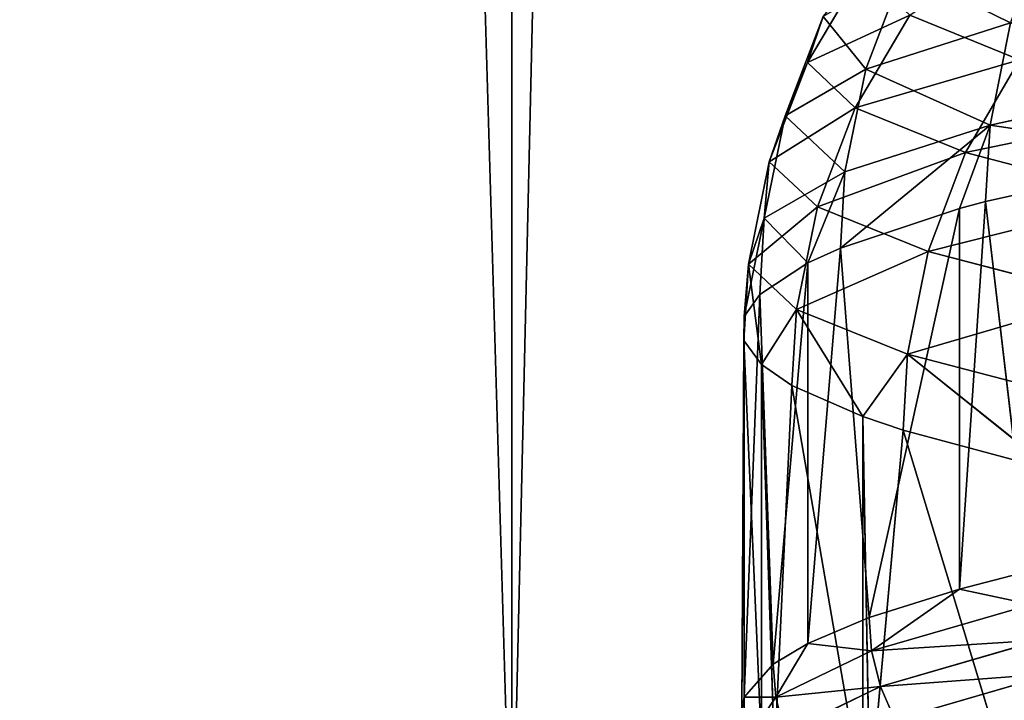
# Model space of a CAD drawing. Extents: x 1 to 179, y 3 to 406.
# Tile 20 of 256: x 58 to 61, y 288 to 290. Entities that reach past the tile are written whole.
import ezdxf

# ---------------------------------------------------------------- set-up
doc = ezdxf.new("R2010")
doc.units = 0
doc.header["$LTSCALE"] = 2.54
doc.layers.get('0').update_dxf_attribs({"color": 13, "linetype": 'CONTINUOUS'})

# ---------------------------------------------------------------- blocks, each defined once
blk = doc.blocks.new('OKR_G_Y_DOZOWNIK_STOJ_CY_T')
at = {"color": 0}
for p, q in [((59.3892, 287.3248, 162.4503), (57.8276, 340.6648, 164.1559)), ((59.3892, 287.3248, 162.4503), (57.8276, 340.6648, 164.1559)), ((59.3892, 287.3248, 162.4503), (60.6049, 340.6648, 161.2432)), ((59.3892, 287.3248, 162.4503), (60.6049, 340.6648, 161.2432)), ((59.3892, 287.3248, 162.4503), (59.3892, 340.6648, 162.4503)), ((59.3892, 287.3248, 162.4503), (59.3892, 340.6648, 162.4503)), ((60.4526, 290.2013, 191.2456), (60.2861, 289.9204, 191.2421)), ((60.4526, 290.2013, 191.2456), (60.2861, 289.9204, 191.2421)), ((60.463, 289.9003, 196.0473), (60.5775, 290.2009, 196.031)), ((60.463, 289.9003, 196.0473), (60.5775, 290.2009, 196.031)), ((60.3341, 290.0599, 193.6385), (60.2187, 289.7594, 193.6455)), ((60.3341, 290.0599, 193.6385), (60.2187, 289.7594, 193.6455)), ((60.2861, 289.9204, 191.2421), (60.5968, 290.0645, 188.8825)), ((60.2861, 289.9204, 191.2421), (60.5968, 290.0645, 188.8825)), ((60.3341, 290.0599, 193.6385), (60.2861, 289.9204, 191.2421)), ((60.3341, 290.0599, 193.6385), (60.2861, 289.9204, 191.2421)), ((60.4312, 289.7836, 188.8657), (60.5968, 290.0645, 188.8825)), ((60.4312, 289.7836, 188.8657), (60.5968, 290.0645, 188.8825)), ((60.463, 289.9003, 196.0473), (60.9021, 290.0413, 198.4215)), ((60.463, 289.9003, 196.0473), (60.9021, 290.0413, 198.4215)), ((60.9297, 289.9291, 186.5465), (60.5968, 290.0645, 188.8825)), ((60.9297, 289.9291, 186.5465), (60.5968, 290.0645, 188.8825)), ((60.8401, 289.7302, 198.4356), (60.9021, 290.0413, 198.4215)), ((60.8401, 289.7302, 198.4356), (60.9021, 290.0413, 198.4215)), ((60.1705, 289.6198, 191.2398), (60.2861, 289.9204, 191.2421)), ((60.1705, 289.6198, 191.2398), (60.2861, 289.9204, 191.2421)), ((60.4312, 289.7836, 188.8657), (60.2861, 289.9204, 191.2421)), ((60.4312, 289.7836, 188.8657), (60.2861, 289.9204, 191.2421)), ((60.4312, 289.7836, 188.8657), (60.9297, 289.9291, 186.5465)), ((60.4312, 289.7836, 188.8657), (60.9297, 289.9291, 186.5465)), ((60.766, 289.6482, 186.5164), (60.9297, 289.9291, 186.5465)), ((60.766, 289.6482, 186.5164), (60.9297, 289.9291, 186.5465)), ((60.463, 289.9003, 196.0473), (60.2187, 289.7594, 193.6455)), ((60.463, 289.9003, 196.0473), (60.2187, 289.7594, 193.6455)), ((60.463, 289.9003, 196.0473), (60.4, 289.5892, 196.0564)), ((60.463, 289.9003, 196.0473), (60.4, 289.5892, 196.0564)), ((60.8401, 289.7302, 198.4356), (61.4701, 289.8698, 200.7635)), ((60.8401, 289.7302, 198.4356), (61.4701, 289.8698, 200.7635)), ((60.3162, 289.4831, 188.854), (60.4312, 289.7836, 188.8657)), ((60.3162, 289.4831, 188.854), (60.4312, 289.7836, 188.8657)), ((60.766, 289.6482, 186.5164), (60.4312, 289.7836, 188.8657)), ((60.766, 289.6482, 186.5164), (60.4312, 289.7836, 188.8657)), ((61.4539, 289.7906, 184.2276), (60.766, 289.6482, 186.5164)), ((61.4539, 289.7906, 184.2276), (60.766, 289.6482, 186.5164)), ((60.1551, 289.4483, 193.6493), (60.2187, 289.7594, 193.6455)), ((60.1551, 289.4483, 193.6493), (60.2187, 289.7594, 193.6455)), ((60.1705, 289.6198, 191.2398), (60.2187, 289.7594, 193.6455)), ((60.1705, 289.6198, 191.2398), (60.2187, 289.7594, 193.6455)), ((60.3863, 289.3581, 196.0583), (60.8401, 289.7302, 198.4356)), ((60.3863, 289.3581, 196.0583), (60.8401, 289.7302, 198.4356)), ((60.8401, 289.7302, 198.4356), (60.4, 289.5892, 196.0564)), ((60.8401, 289.7302, 198.4356), (60.4, 289.5892, 196.0564)), ((60.7474, 289.4778, 198.0805), (60.8401, 289.7302, 198.4356)), ((60.7474, 289.4778, 198.0805), (60.8401, 289.7302, 198.4356)), ((60.8266, 289.4991, 198.4387), (60.8401, 289.7302, 198.4356)), ((60.8266, 289.4991, 198.4387), (60.8401, 289.7302, 198.4356)), ((60.766, 289.6482, 186.5164), (60.6523, 289.3477, 186.4955)), ((60.766, 289.6482, 186.5164), (60.6523, 289.3477, 186.4955)), ((60.766, 289.6482, 186.5164), (61.2931, 289.5097, 184.1843)), ((60.766, 289.6482, 186.5164), (61.2931, 289.5097, 184.1843)), ((60.1069, 289.3087, 191.2384), (60.1705, 289.6198, 191.2398)), ((60.1069, 289.3087, 191.2384), (60.1705, 289.6198, 191.2398)), ((60.3162, 289.4831, 188.854), (60.1705, 289.6198, 191.2398)), ((60.3162, 289.4831, 188.854), (60.1705, 289.6198, 191.2398)), ((61.4569, 289.6387, 200.7677), (60.8266, 289.4991, 198.4387)), ((61.4569, 289.6387, 200.7677), (60.8266, 289.4991, 198.4387)), ((60.1551, 289.4483, 193.6493), (60.4, 289.5892, 196.0564)), ((60.1551, 289.4483, 193.6493), (60.4, 289.5892, 196.0564)), ((60.2878, 289.3136, 195.3005), (60.4, 289.5892, 196.0564)), ((60.2878, 289.3136, 195.3005), (60.4, 289.5892, 196.0564)), ((60.3863, 289.3581, 196.0583), (60.4, 289.5892, 196.0564)), ((60.3863, 289.3581, 196.0583), (60.4, 289.5892, 196.0564)), ((60.8266, 289.4991, 198.4387), (60.7474, 288.3232, 198.0805)), ((60.8266, 289.4991, 198.4387), (60.7474, 288.3232, 198.0805)), ((60.8266, 289.4991, 198.4387), (60.7474, 289.4778, 198.0805)), ((60.8266, 289.4991, 198.4387), (60.7474, 289.4778, 198.0805)), ((60.8266, 289.4991, 198.4387), (60.9577, 288.3775, 198.9909)), ((60.8266, 289.4991, 198.4387), (60.9577, 288.3775, 198.9909)), ((60.3162, 289.4831, 188.854), (60.2529, 289.172, 188.8475)), ((60.3162, 289.4831, 188.854), (60.2529, 289.172, 188.8475)), ((60.3162, 289.4831, 188.854), (60.6523, 289.3477, 186.4955)), ((60.3162, 289.4831, 188.854), (60.6523, 289.3477, 186.4955)), ((60.7474, 289.4778, 198.0805), (60.3863, 289.3581, 196.0583)), ((60.7474, 289.4778, 198.0805), (60.3863, 289.3581, 196.0583)), ((60.7474, 289.4778, 198.0805), (60.4731, 288.237, 196.6255)), ((60.7474, 289.4778, 198.0805), (60.4731, 288.237, 196.6255)), ((60.7474, 289.4778, 198.0805), (60.7474, 288.3232, 198.0805)), ((60.7474, 289.4778, 198.0805), (60.7474, 288.3232, 198.0805)), ((60.0938, 289.1504, 192.499), (60.1551, 289.4483, 193.6493)), ((60.0938, 289.1504, 192.499), (60.1551, 289.4483, 193.6493)), ((60.1069, 289.3087, 191.2384), (60.1551, 289.4483, 193.6493)), ((60.1069, 289.3087, 191.2384), (60.1551, 289.4483, 193.6493)), ((60.1413, 289.2172, 193.6502), (60.1551, 289.4483, 193.6493)), ((60.1413, 289.2172, 193.6502), (60.1551, 289.4483, 193.6493)), ((60.1551, 289.4483, 193.6493), (60.2878, 289.3136, 195.3005)), ((60.1551, 289.4483, 193.6493), (60.2878, 289.3136, 195.3005)), ((60.3863, 289.3581, 196.0583), (60.2878, 288.159, 195.3005)), ((60.3863, 289.3581, 196.0583), (60.2878, 288.159, 195.3005)), ((60.3863, 289.3581, 196.0583), (60.2878, 289.3136, 195.3005)), ((60.3863, 289.3581, 196.0583), (60.2878, 289.3136, 195.3005)), ((60.3863, 289.3581, 196.0583), (60.4731, 288.237, 196.6255)), ((60.3863, 289.3581, 196.0583), (60.4731, 288.237, 196.6255)), ((60.5897, 289.0366, 186.484), (60.6523, 289.3477, 186.4955)), ((60.5897, 289.0366, 186.484), (60.6523, 289.3477, 186.4955)), ((61.1814, 289.2092, 184.1543), (60.6523, 289.3477, 186.4955)), ((61.1814, 289.2092, 184.1543), (60.6523, 289.3477, 186.4955)), ((60.0931, 289.0776, 191.2382), (60.1069, 289.3087, 191.2384)), ((60.0931, 289.0776, 191.2382), (60.1069, 289.3087, 191.2384)), ((60.0938, 289.1504, 192.499), (60.1069, 289.3087, 191.2384)), ((60.0938, 289.1504, 192.499), (60.1069, 289.3087, 191.2384)), ((60.1069, 289.3087, 191.2384), (60.2529, 289.172, 188.8475)), ((60.1467, 289.0046, 189.9651), (60.1069, 289.3087, 191.2384)), ((60.1069, 289.3087, 191.2384), (60.2529, 289.172, 188.8475)), ((60.1467, 289.0046, 189.9651), (60.1069, 289.3087, 191.2384)), ((60.2878, 289.3136, 195.3005), (60.1413, 289.2172, 193.6502)), ((60.2878, 289.3136, 195.3005), (60.1413, 289.2172, 193.6502)), ((60.2878, 289.3136, 195.3005), (60.1819, 288.0962, 194.2268)), ((60.2878, 289.3136, 195.3005), (60.1819, 288.0962, 194.2268)), ((60.2878, 289.3136, 195.3005), (60.2878, 288.159, 195.3005)), ((60.2878, 289.3136, 195.3005), (60.2878, 288.159, 195.3005)), ((60.1413, 289.2172, 193.6502), (60.0938, 287.9958, 192.499)), ((60.1413, 289.2172, 193.6502), (60.0938, 287.9958, 192.499)), ((60.1413, 289.2172, 193.6502), (60.0938, 289.1504, 192.499)), ((60.1413, 289.2172, 193.6502), (60.0938, 289.1504, 192.499)), ((60.1413, 289.2172, 193.6502), (60.1819, 288.0962, 194.2268)), ((60.1413, 289.2172, 193.6502), (60.1819, 288.0962, 194.2268)), ((60.1467, 289.0046, 189.9651), (60.2529, 289.172, 188.8475)), ((60.1467, 289.0046, 189.9651), (60.2529, 289.172, 188.8475)), ((60.2391, 288.9409, 188.8461), (60.2529, 289.172, 188.8475)), ((60.2391, 288.9409, 188.8461), (60.2529, 289.172, 188.8475)), ((60.5897, 289.0366, 186.484), (60.2529, 289.172, 188.8475)), ((60.4538, 288.8467, 187.1953), (60.2529, 289.172, 188.8475)), ((60.5897, 289.0366, 186.484), (60.2529, 289.172, 188.8475)), ((60.4538, 288.8467, 187.1953), (60.2529, 289.172, 188.8475)), ((60.0938, 289.1504, 192.499), (60.0868, 287.9565, 191.8186)), ((60.0938, 289.1504, 192.499), (60.0868, 287.9565, 191.8186)), ((60.0938, 289.1504, 192.499), (60.0931, 289.0776, 191.2382)), ((60.0938, 289.1504, 192.499), (60.0931, 289.0776, 191.2382)), ((60.0938, 289.1504, 192.499), (60.0938, 287.9958, 192.499)), ((60.0938, 289.1504, 192.499), (60.0938, 287.9958, 192.499)), ((60.0931, 289.0776, 191.2382), (60.0868, 287.9565, 191.8186)), ((60.0931, 289.0776, 191.2382), (60.0868, 287.9565, 191.8186)), ((60.0931, 289.0776, 191.2382), (60.1467, 287.8501, 189.9651)), ((60.0931, 289.0776, 191.2382), (60.1467, 287.8501, 189.9651)), ((60.0931, 289.0776, 191.2382), (60.1467, 289.0046, 189.9651)), ((60.0931, 289.0776, 191.2382), (60.1467, 289.0046, 189.9651)), ((60.4538, 288.8467, 187.1953), (60.5897, 289.0366, 186.484)), ((60.4538, 288.8467, 187.1953), (60.5897, 289.0366, 186.484)), ((60.5761, 288.8055, 186.4815), (60.5897, 289.0366, 186.484)), ((60.5761, 288.8055, 186.4815), (60.5897, 289.0366, 186.484)), ((60.5897, 289.0366, 186.484), (61.12, 288.8981, 184.1378)), ((61.0287, 288.6846, 184.4296), (60.5897, 289.0366, 186.484)), ((60.5897, 289.0366, 186.484), (61.12, 288.8981, 184.1378)), ((61.0287, 288.6846, 184.4296), (60.5897, 289.0366, 186.484)), ((60.1467, 289.0046, 189.9651), (60.1467, 287.8501, 189.9651)), ((60.1467, 289.0046, 189.9651), (60.1467, 287.8501, 189.9651)), ((60.1467, 289.0046, 189.9651), (60.186, 287.8193, 189.4247)), ((60.1467, 289.0046, 189.9651), (60.186, 287.8193, 189.4247)), ((60.1467, 289.0046, 189.9651), (60.2391, 288.9409, 188.8461)), ((60.1467, 289.0046, 189.9651), (60.2391, 288.9409, 188.8461)), ((60.2391, 288.9409, 188.8461), (60.186, 287.8193, 189.4247)), ((60.2391, 288.9409, 188.8461), (60.186, 287.8193, 189.4247)), ((60.2391, 288.9409, 188.8461), (60.4538, 287.6922, 187.1953)), ((60.2391, 288.9409, 188.8461), (60.4538, 287.6922, 187.1953)), ((60.2391, 288.9409, 188.8461), (60.4538, 288.8467, 187.1953)), ((60.2391, 288.9409, 188.8461), (60.4538, 288.8467, 187.1953)), ((60.4538, 288.8467, 187.1953), (60.4538, 287.6922, 187.1953)), ((60.4538, 288.8467, 187.1953), (60.4538, 287.6922, 187.1953)), ((60.4538, 288.8467, 187.1953), (60.4755, 287.6845, 187.0606)), ((60.4538, 288.8467, 187.1953), (60.4755, 287.6845, 187.0606)), ((60.4538, 288.8467, 187.1953), (60.5761, 288.8055, 186.4815)), ((60.4538, 288.8467, 187.1953), (60.5761, 288.8055, 186.4815)), ((60.5761, 288.8055, 186.4815), (60.4755, 287.6845, 187.0606)), ((60.5761, 288.8055, 186.4815), (60.4755, 287.6845, 187.0606)), ((60.5761, 288.8055, 186.4815), (60.9574, 287.5469, 184.712)), ((60.5761, 288.8055, 186.4815), (60.9574, 287.5469, 184.712)), ((60.5761, 288.8055, 186.4815), (61.0287, 288.6846, 184.4296)), ((60.5761, 288.8055, 186.4815), (61.0287, 288.6846, 184.4296)), ((60.9577, 288.3775, 198.9909), (60.7474, 288.3232, 198.0805)), ((60.9577, 288.3775, 198.9909), (60.7474, 288.3232, 198.0805)), ((60.7474, 288.3232, 198.0805), (60.4731, 288.237, 196.6255)), ((60.7474, 288.3232, 198.0805), (60.4731, 288.237, 196.6255)), ((60.4808, 288.1364, 196.6243), (60.7474, 288.3232, 198.0805)), ((60.4808, 288.1364, 196.6243), (60.7474, 288.3232, 198.0805)), ((60.7474, 288.3232, 198.0805), (60.9654, 288.2769, 198.989)), ((60.7474, 288.3232, 198.0805), (60.9654, 288.2769, 198.989)), ((60.4808, 288.1364, 196.6243), (60.9654, 288.2769, 198.989)), ((60.4808, 288.1364, 196.6243), (60.9654, 288.2769, 198.989)), ((60.4731, 288.237, 196.6255), (60.2878, 288.159, 195.3005)), ((60.4731, 288.237, 196.6255), (60.2878, 288.159, 195.3005)), ((60.4731, 288.237, 196.6255), (60.4808, 288.1364, 196.6243)), ((60.4731, 288.237, 196.6255), (60.4808, 288.1364, 196.6243)), ((60.2878, 288.159, 195.3005), (60.1819, 288.0962, 194.2268)), ((60.2878, 288.159, 195.3005), (60.1819, 288.0962, 194.2268)), ((60.1898, 287.9956, 194.2262), (60.2878, 288.159, 195.3005)), ((60.1898, 287.9956, 194.2262), (60.2878, 288.159, 195.3005)), ((60.2878, 288.159, 195.3005), (60.4808, 288.1364, 196.6243)), ((60.2878, 288.159, 195.3005), (60.4808, 288.1364, 196.6243)), ((60.5074, 288.028, 196.6199), (60.9915, 288.1685, 198.9825)), ((60.5074, 288.028, 196.6199), (60.9915, 288.1685, 198.9825)), ((60.1898, 287.9956, 194.2262), (60.4808, 288.1364, 196.6243)), ((60.1898, 287.9956, 194.2262), (60.4808, 288.1364, 196.6243)), ((60.5074, 288.028, 196.6199), (60.4808, 288.1364, 196.6243)), ((60.5074, 288.028, 196.6199), (60.4808, 288.1364, 196.6243)), ((60.1819, 288.0962, 194.2268), (60.0938, 287.9958, 192.499)), ((60.1819, 288.0962, 194.2268), (60.0938, 287.9958, 192.499)), ((60.1819, 288.0962, 194.2268), (60.1898, 287.9956, 194.2262)), ((60.1819, 288.0962, 194.2268), (60.1898, 287.9956, 194.2262)), ((60.5514, 287.9271, 196.6128), (61.0348, 288.0675, 198.9718)), ((60.5514, 287.9271, 196.6128), (61.0348, 288.0675, 198.9718)), ((60.2166, 287.8872, 194.2241), (60.5074, 288.028, 196.6199)), ((60.2166, 287.8872, 194.2241), (60.5074, 288.028, 196.6199)), ((60.5514, 287.9271, 196.6128), (60.5074, 288.028, 196.6199)), ((60.5514, 287.9271, 196.6128), (60.5074, 288.028, 196.6199)), ((60.0938, 287.9958, 192.499), (60.0868, 287.9565, 191.8186)), ((60.0938, 287.9958, 192.499), (60.0868, 287.9565, 191.8186)), ((60.0947, 287.8559, 191.8187), (60.0938, 287.9958, 192.499)), ((60.0938, 287.9958, 192.499), (60.1898, 287.9956, 194.2262)), ((60.0938, 287.9958, 192.499), (60.1898, 287.9956, 194.2262)), ((60.0947, 287.8559, 191.8187), (60.0938, 287.9958, 192.499)), ((60.0947, 287.8559, 191.8187), (60.1898, 287.9956, 194.2262)), ((60.0947, 287.8559, 191.8187), (60.1898, 287.9956, 194.2262)), ((60.2166, 287.8872, 194.2241), (60.1898, 287.9956, 194.2262)), ((60.2166, 287.8872, 194.2241), (60.1898, 287.9956, 194.2262))]:
    blk.add_line(p, q, dxfattribs=at)
mesh = blk.add_polyface(dxfattribs=at)
corners = [(57.8276, 340.6648, 164.1559), (59.3892, 287.3248, 162.4503), (55.7418, 287.3248, 166.7645)]
mesh.append_faces([[corners[k] for k in face] for face in [(0, 1, 2)]], dxfattribs={"color": 0})
mesh = blk.add_polyface(dxfattribs=at)
corners = [(57.8276, 340.6648, 219.5454), (57.4934, 287.3248, 219.1549), (61.4208, 287.3248, 223.2159)]
mesh.append_faces([[corners[k] for k in face] for face in [(0, 1, 2)]], dxfattribs={"color": 0})
mesh = blk.add_polyface(dxfattribs=at)
corners = [(59.3892, 340.6648, 162.4503), (59.3892, 287.3248, 162.4503), (57.8276, 340.6648, 164.1559)]
mesh.append_faces([[corners[k] for k in face] for face in [(0, 1, 2)]], dxfattribs={"color": 0})
mesh = blk.add_polyface(dxfattribs=at)
corners = [(57.8276, 340.6648, 219.5454), (61.4208, 287.3248, 223.2159), (60.6049, 340.6648, 222.4581)]
mesh.append_faces([[corners[k] for k in face] for face in [(0, 1, 2)]], dxfattribs={"color": 0})
mesh = blk.add_polyface(dxfattribs=at)
corners = [(63.5792, 287.3248, 158.6607), (59.3892, 287.3248, 162.4503), (60.6049, 340.6648, 161.2432)]
mesh.append_faces([[corners[k] for k in face] for face in [(0, 1, 2)]], dxfattribs={"color": 0})
mesh = blk.add_polyface(dxfattribs=at)
corners = [(60.6049, 340.6648, 161.2432), (59.3892, 287.3248, 162.4503), (59.3892, 340.6648, 162.4503)]
mesh.append_faces([[corners[k] for k in face] for face in [(0, 1, 2)]], dxfattribs={"color": 0})
mesh = blk.add_polyface(dxfattribs=at)
corners = [(63.5792, 287.3248, 158.6607), (60.6049, 340.6648, 161.2432), (63.5792, 340.6648, 158.6607)]
mesh.append_faces([[corners[k] for k in face] for face in [(0, 1, 2)]], dxfattribs={"color": 0})
mesh = blk.add_polyface(dxfattribs=at)
corners = [(61.4208, 340.6648, 223.2159), (60.6049, 340.6648, 222.4581), (61.4208, 287.3248, 223.2159)]
mesh.append_faces([[corners[k] for k in face] for face in [(0, 1, 2)]], dxfattribs={"color": 0})
mesh = blk.add_polyface(dxfattribs=at)
corners = [(60.9021, 290.0413, 198.4215), (60.5775, 290.2009, 196.031), (60.463, 289.9003, 196.0473), (61.0149, 290.3418, 198.3958)]
mesh.append_faces([[corners[k] for k in face] for face in [(0, 1, 2), (1, 0, 3)]], dxfattribs={"vtx0": -1, "color": 0})
mesh = blk.add_polyface(dxfattribs=at)
corners = [(60.8903, 290.2655, 188.1443), (60.9297, 289.9291, 186.5465), (60.5968, 290.0645, 188.8825)]
mesh.append_faces([[corners[k] for k in face] for face in [(0, 1, 2)]], dxfattribs={"color": 0})
mesh = blk.add_polyface(dxfattribs=at)
corners = [(60.463, 289.9003, 196.0473), (60.3341, 290.0599, 193.6385), (60.2187, 289.7594, 193.6455), (60.5775, 290.2009, 196.031)]
mesh.append_faces([[corners[k] for k in face] for face in [(0, 1, 2), (1, 0, 3)]], dxfattribs={"vtx0": -1, "color": 0})
mesh = blk.add_polyface(dxfattribs=at)
corners = [(60.4526, 290.2013, 191.2456), (60.2861, 289.9204, 191.2421), (60.3341, 290.0599, 193.6385)]
mesh.append_faces([[corners[k] for k in face] for face in [(0, 1, 2)]], dxfattribs={"color": 0})
mesh = blk.add_polyface(dxfattribs=at)
corners = [(60.4526, 290.2013, 191.2456), (60.5968, 290.0645, 188.8825), (60.2861, 289.9204, 191.2421)]
mesh.append_faces([[corners[k] for k in face] for face in [(0, 1, 2)]], dxfattribs={"color": 0})
mesh = blk.add_polyface(dxfattribs=at)
corners = [(61.4701, 289.8698, 200.7635), (60.9021, 290.0413, 198.4215), (60.8401, 289.7302, 198.4356), (61.5308, 290.1809, 200.7444)]
mesh.append_faces([[corners[k] for k in face] for face in [(0, 1, 2), (1, 0, 3)]], dxfattribs={"vtx0": -1, "color": 0})
mesh = blk.add_polyface(dxfattribs=at)
corners = [(60.2187, 289.7594, 193.6455), (60.2861, 289.9204, 191.2421), (60.1705, 289.6198, 191.2398), (60.3341, 290.0599, 193.6385)]
mesh.append_faces([[corners[k] for k in face] for face in [(0, 1, 2), (1, 0, 3)]], dxfattribs={"vtx0": -1, "color": 0})
mesh = blk.add_polyface(dxfattribs=at)
corners = [(60.5968, 290.0645, 188.8825), (60.4312, 289.7836, 188.8657), (60.2861, 289.9204, 191.2421)]
mesh.append_faces([[corners[k] for k in face] for face in [(0, 1, 2)]], dxfattribs={"color": 0})
mesh = blk.add_polyface(dxfattribs=at)
corners = [(60.8401, 289.7302, 198.4356), (60.463, 289.9003, 196.0473), (60.4, 289.5892, 196.0564), (60.9021, 290.0413, 198.4215)]
mesh.append_faces([[corners[k] for k in face] for face in [(0, 1, 2), (1, 0, 3)]], dxfattribs={"vtx0": -1, "color": 0})
mesh = blk.add_polyface(dxfattribs=at)
corners = [(60.5968, 290.0645, 188.8825), (60.9297, 289.9291, 186.5465), (60.4312, 289.7836, 188.8657)]
mesh.append_faces([[corners[k] for k in face] for face in [(0, 1, 2)]], dxfattribs={"color": 0})
mesh = blk.add_polyface(dxfattribs=at)
corners = [(60.1705, 289.6198, 191.2398), (60.4312, 289.7836, 188.8657), (60.3162, 289.4831, 188.854), (60.2861, 289.9204, 191.2421)]
mesh.append_faces([[corners[k] for k in face] for face in [(0, 1, 2), (1, 0, 3)]], dxfattribs={"vtx0": -1, "color": 0})
mesh = blk.add_polyface(dxfattribs=at)
corners = [(60.9297, 289.9291, 186.5465), (60.766, 289.6482, 186.5164), (60.4312, 289.7836, 188.8657)]
mesh.append_faces([[corners[k] for k in face] for face in [(0, 1, 2)]], dxfattribs={"color": 0})
mesh = blk.add_polyface(dxfattribs=at)
corners = [(60.9297, 289.9291, 186.5465), (61.4539, 289.7906, 184.2276), (60.766, 289.6482, 186.5164)]
mesh.append_faces([[corners[k] for k in face] for face in [(0, 1, 2)]], dxfattribs={"color": 0})
mesh = blk.add_polyface(dxfattribs=at)
corners = [(60.4, 289.5892, 196.0564), (60.2187, 289.7594, 193.6455), (60.1551, 289.4483, 193.6493), (60.463, 289.9003, 196.0473)]
mesh.append_faces([[corners[k] for k in face] for face in [(0, 1, 2), (1, 0, 3)]], dxfattribs={"vtx0": -1, "color": 0})
mesh = blk.add_polyface(dxfattribs=at)
corners = [(61.4569, 289.6387, 200.7677), (60.8401, 289.7302, 198.4356), (60.8266, 289.4991, 198.4387), (61.4701, 289.8698, 200.7635)]
mesh.append_faces([[corners[k] for k in face] for face in [(0, 1, 2), (1, 0, 3)]], dxfattribs={"vtx0": -1, "color": 0})
mesh = blk.add_polyface(dxfattribs=at)
corners = [(60.3162, 289.4831, 188.854), (60.766, 289.6482, 186.5164), (60.6523, 289.3477, 186.4955), (60.4312, 289.7836, 188.8657)]
mesh.append_faces([[corners[k] for k in face] for face in [(0, 1, 2), (1, 0, 3)]], dxfattribs={"vtx0": -1, "color": 0})
mesh = blk.add_polyface(dxfattribs=at)
corners = [(61.4539, 289.7906, 184.2276), (61.2931, 289.5097, 184.1843), (60.766, 289.6482, 186.5164)]
mesh.append_faces([[corners[k] for k in face] for face in [(0, 1, 2)]], dxfattribs={"color": 0})
mesh = blk.add_polyface(dxfattribs=at)
corners = [(60.1551, 289.4483, 193.6493), (60.1705, 289.6198, 191.2398), (60.1069, 289.3087, 191.2384), (60.2187, 289.7594, 193.6455)]
mesh.append_faces([[corners[k] for k in face] for face in [(0, 1, 2), (1, 0, 3)]], dxfattribs={"vtx0": -1, "color": 0})
mesh = blk.add_polyface(dxfattribs=at)
corners = [(60.8401, 289.7302, 198.4356), (60.4, 289.5892, 196.0564), (60.3863, 289.3581, 196.0583)]
mesh.append_faces([[corners[k] for k in face] for face in [(0, 1, 2)]], dxfattribs={"color": 0})
mesh = blk.add_polyface(dxfattribs=at)
corners = [(60.8401, 289.7302, 198.4356), (60.3863, 289.3581, 196.0583), (60.7474, 289.4778, 198.0805)]
mesh.append_faces([[corners[k] for k in face] for face in [(0, 1, 2)]], dxfattribs={"color": 0})
mesh = blk.add_polyface(dxfattribs=at)
corners = [(60.8401, 289.7302, 198.4356), (60.7474, 289.4778, 198.0805), (60.8266, 289.4991, 198.4387)]
mesh.append_faces([[corners[k] for k in face] for face in [(0, 1, 2)]], dxfattribs={"color": 0})
mesh = blk.add_polyface(dxfattribs=at)
corners = [(60.6523, 289.3477, 186.4955), (61.2931, 289.5097, 184.1843), (61.1814, 289.2092, 184.1543), (60.766, 289.6482, 186.5164)]
mesh.append_faces([[corners[k] for k in face] for face in [(0, 1, 2), (1, 0, 3)]], dxfattribs={"vtx0": -1, "color": 0})
mesh = blk.add_polyface(dxfattribs=at)
corners = [(60.1069, 289.3087, 191.2384), (60.3162, 289.4831, 188.854), (60.2529, 289.172, 188.8475), (60.1705, 289.6198, 191.2398)]
mesh.append_faces([[corners[k] for k in face] for face in [(0, 1, 2), (1, 0, 3)]], dxfattribs={"vtx0": -1, "color": 0})
mesh = blk.add_polyface(dxfattribs=at)
corners = [(61.4569, 289.6387, 200.7677), (60.8266, 289.4991, 198.4387), (60.9577, 288.3775, 198.9909)]
mesh.append_faces([[corners[k] for k in face] for face in [(0, 1, 2)]], dxfattribs={"color": 0})
mesh = blk.add_polyface(dxfattribs=at)
corners = [(60.4, 289.5892, 196.0564), (60.1551, 289.4483, 193.6493), (60.2878, 289.3136, 195.3005)]
mesh.append_faces([[corners[k] for k in face] for face in [(0, 1, 2)]], dxfattribs={"color": 0})
mesh = blk.add_polyface(dxfattribs=at)
corners = [(60.4, 289.5892, 196.0564), (60.2878, 289.3136, 195.3005), (60.3863, 289.3581, 196.0583)]
mesh.append_faces([[corners[k] for k in face] for face in [(0, 1, 2)]], dxfattribs={"color": 0})
mesh = blk.add_polyface(dxfattribs=at)
corners = [(60.8266, 289.4991, 198.4387), (60.7474, 288.3232, 198.0805), (60.9577, 288.3775, 198.9909)]
mesh.append_faces([[corners[k] for k in face] for face in [(0, 1, 2)]], dxfattribs={"color": 0})
mesh = blk.add_polyface(dxfattribs=at)
corners = [(60.8266, 289.4991, 198.4387), (60.7474, 289.4778, 198.0805), (60.7474, 288.3232, 198.0805)]
mesh.append_faces([[corners[k] for k in face] for face in [(0, 1, 2)]], dxfattribs={"color": 0})
mesh = blk.add_polyface(dxfattribs=at)
corners = [(60.2529, 289.172, 188.8475), (60.6523, 289.3477, 186.4955), (60.5897, 289.0366, 186.484), (60.3162, 289.4831, 188.854)]
mesh.append_faces([[corners[k] for k in face] for face in [(0, 1, 2), (1, 0, 3)]], dxfattribs={"vtx0": -1, "color": 0})
mesh = blk.add_polyface(dxfattribs=at)
corners = [(60.7474, 289.4778, 198.0805), (60.3863, 289.3581, 196.0583), (60.4731, 288.237, 196.6255)]
mesh.append_faces([[corners[k] for k in face] for face in [(0, 1, 2)]], dxfattribs={"color": 0})
mesh = blk.add_polyface(dxfattribs=at)
corners = [(60.7474, 289.4778, 198.0805), (60.4731, 288.237, 196.6255), (60.7474, 288.3232, 198.0805)]
mesh.append_faces([[corners[k] for k in face] for face in [(0, 1, 2)]], dxfattribs={"color": 0})
mesh = blk.add_polyface(dxfattribs=at)
corners = [(60.1551, 289.4483, 193.6493), (60.1069, 289.3087, 191.2384), (60.0938, 289.1504, 192.499)]
mesh.append_faces([[corners[k] for k in face] for face in [(0, 1, 2)]], dxfattribs={"color": 0})
mesh = blk.add_polyface(dxfattribs=at)
corners = [(60.1551, 289.4483, 193.6493), (60.0938, 289.1504, 192.499), (60.1413, 289.2172, 193.6502)]
mesh.append_faces([[corners[k] for k in face] for face in [(0, 1, 2)]], dxfattribs={"color": 0})
mesh = blk.add_polyface(dxfattribs=at)
corners = [(60.1551, 289.4483, 193.6493), (60.1413, 289.2172, 193.6502), (60.2878, 289.3136, 195.3005)]
mesh.append_faces([[corners[k] for k in face] for face in [(0, 1, 2)]], dxfattribs={"color": 0})
mesh = blk.add_polyface(dxfattribs=at)
corners = [(60.3863, 289.3581, 196.0583), (60.2878, 288.159, 195.3005), (60.4731, 288.237, 196.6255)]
mesh.append_faces([[corners[k] for k in face] for face in [(0, 1, 2)]], dxfattribs={"color": 0})
mesh = blk.add_polyface(dxfattribs=at)
corners = [(60.3863, 289.3581, 196.0583), (60.2878, 289.3136, 195.3005), (60.2878, 288.159, 195.3005)]
mesh.append_faces([[corners[k] for k in face] for face in [(0, 1, 2)]], dxfattribs={"color": 0})
mesh = blk.add_polyface(dxfattribs=at)
corners = [(60.5897, 289.0366, 186.484), (61.1814, 289.2092, 184.1543), (61.12, 288.8981, 184.1378), (60.6523, 289.3477, 186.4955)]
mesh.append_faces([[corners[k] for k in face] for face in [(0, 1, 2), (1, 0, 3)]], dxfattribs={"vtx0": -1, "color": 0})
mesh = blk.add_polyface(dxfattribs=at)
corners = [(60.1069, 289.3087, 191.2384), (60.1467, 289.0046, 189.9651), (60.0931, 289.0776, 191.2382)]
mesh.append_faces([[corners[k] for k in face] for face in [(0, 1, 2)]], dxfattribs={"color": 0})
mesh = blk.add_polyface(dxfattribs=at)
corners = [(60.1069, 289.3087, 191.2384), (60.0931, 289.0776, 191.2382), (60.0938, 289.1504, 192.499)]
mesh.append_faces([[corners[k] for k in face] for face in [(0, 1, 2)]], dxfattribs={"color": 0})
mesh = blk.add_polyface(dxfattribs=at)
corners = [(60.1069, 289.3087, 191.2384), (60.2529, 289.172, 188.8475), (60.1467, 289.0046, 189.9651)]
mesh.append_faces([[corners[k] for k in face] for face in [(0, 1, 2)]], dxfattribs={"color": 0})
mesh = blk.add_polyface(dxfattribs=at)
corners = [(60.2878, 289.3136, 195.3005), (60.1413, 289.2172, 193.6502), (60.1819, 288.0962, 194.2268)]
mesh.append_faces([[corners[k] for k in face] for face in [(0, 1, 2)]], dxfattribs={"color": 0})
mesh = blk.add_polyface(dxfattribs=at)
corners = [(60.2878, 289.3136, 195.3005), (60.1819, 288.0962, 194.2268), (60.2878, 288.159, 195.3005)]
mesh.append_faces([[corners[k] for k in face] for face in [(0, 1, 2)]], dxfattribs={"color": 0})
mesh = blk.add_polyface(dxfattribs=at)
corners = [(60.1413, 289.2172, 193.6502), (60.0938, 287.9958, 192.499), (60.1819, 288.0962, 194.2268)]
mesh.append_faces([[corners[k] for k in face] for face in [(0, 1, 2)]], dxfattribs={"color": 0})
mesh = blk.add_polyface(dxfattribs=at)
corners = [(60.1413, 289.2172, 193.6502), (60.0938, 289.1504, 192.499), (60.0938, 287.9958, 192.499)]
mesh.append_faces([[corners[k] for k in face] for face in [(0, 1, 2)]], dxfattribs={"color": 0})
mesh = blk.add_polyface(dxfattribs=at)
corners = [(60.2529, 289.172, 188.8475), (60.2391, 288.9409, 188.8461), (60.1467, 289.0046, 189.9651)]
mesh.append_faces([[corners[k] for k in face] for face in [(0, 1, 2)]], dxfattribs={"color": 0})
mesh = blk.add_polyface(dxfattribs=at)
corners = [(60.2529, 289.172, 188.8475), (60.4538, 288.8467, 187.1953), (60.2391, 288.9409, 188.8461)]
mesh.append_faces([[corners[k] for k in face] for face in [(0, 1, 2)]], dxfattribs={"color": 0})
mesh = blk.add_polyface(dxfattribs=at)
corners = [(60.2529, 289.172, 188.8475), (60.5897, 289.0366, 186.484), (60.4538, 288.8467, 187.1953)]
mesh.append_faces([[corners[k] for k in face] for face in [(0, 1, 2)]], dxfattribs={"color": 0})
mesh = blk.add_polyface(dxfattribs=at)
corners = [(60.0938, 289.1504, 192.499), (60.0868, 287.9565, 191.8186), (60.0938, 287.9958, 192.499)]
mesh.append_faces([[corners[k] for k in face] for face in [(0, 1, 2)]], dxfattribs={"color": 0})
mesh = blk.add_polyface(dxfattribs=at)
corners = [(60.0938, 289.1504, 192.499), (60.0931, 289.0776, 191.2382), (60.0868, 287.9565, 191.8186)]
mesh.append_faces([[corners[k] for k in face] for face in [(0, 1, 2)]], dxfattribs={"color": 0})
mesh = blk.add_polyface(dxfattribs=at)
corners = [(60.0931, 289.0776, 191.2382), (60.1467, 287.8501, 189.9651), (60.0868, 287.9565, 191.8186)]
mesh.append_faces([[corners[k] for k in face] for face in [(0, 1, 2)]], dxfattribs={"color": 0})
mesh = blk.add_polyface(dxfattribs=at)
corners = [(60.0931, 289.0776, 191.2382), (60.1467, 289.0046, 189.9651), (60.1467, 287.8501, 189.9651)]
mesh.append_faces([[corners[k] for k in face] for face in [(0, 1, 2)]], dxfattribs={"color": 0})
mesh = blk.add_polyface(dxfattribs=at)
corners = [(60.5897, 289.0366, 186.484), (60.5761, 288.8055, 186.4815), (60.4538, 288.8467, 187.1953)]
mesh.append_faces([[corners[k] for k in face] for face in [(0, 1, 2)]], dxfattribs={"color": 0})
mesh = blk.add_polyface(dxfattribs=at)
corners = [(60.5897, 289.0366, 186.484), (61.0287, 288.6846, 184.4296), (60.5761, 288.8055, 186.4815)]
mesh.append_faces([[corners[k] for k in face] for face in [(0, 1, 2)]], dxfattribs={"color": 0})
mesh = blk.add_polyface(dxfattribs=at)
corners = [(60.5897, 289.0366, 186.484), (61.12, 288.8981, 184.1378), (61.0287, 288.6846, 184.4296)]
mesh.append_faces([[corners[k] for k in face] for face in [(0, 1, 2)]], dxfattribs={"color": 0})
mesh = blk.add_polyface(dxfattribs=at)
corners = [(60.1467, 289.0046, 189.9651), (60.186, 287.8193, 189.4247), (60.1467, 287.8501, 189.9651)]
mesh.append_faces([[corners[k] for k in face] for face in [(0, 1, 2)]], dxfattribs={"color": 0})
mesh = blk.add_polyface(dxfattribs=at)
corners = [(60.1467, 289.0046, 189.9651), (60.2391, 288.9409, 188.8461), (60.186, 287.8193, 189.4247)]
mesh.append_faces([[corners[k] for k in face] for face in [(0, 1, 2)]], dxfattribs={"color": 0})
mesh = blk.add_polyface(dxfattribs=at)
corners = [(60.2391, 288.9409, 188.8461), (60.4538, 287.6922, 187.1953), (60.186, 287.8193, 189.4247)]
mesh.append_faces([[corners[k] for k in face] for face in [(0, 1, 2)]], dxfattribs={"color": 0})
mesh = blk.add_polyface(dxfattribs=at)
corners = [(60.2391, 288.9409, 188.8461), (60.4538, 288.8467, 187.1953), (60.4538, 287.6922, 187.1953)]
mesh.append_faces([[corners[k] for k in face] for face in [(0, 1, 2)]], dxfattribs={"color": 0})
mesh = blk.add_polyface(dxfattribs=at)
corners = [(60.4538, 288.8467, 187.1953), (60.4755, 287.6845, 187.0606), (60.4538, 287.6922, 187.1953)]
mesh.append_faces([[corners[k] for k in face] for face in [(0, 1, 2)]], dxfattribs={"color": 0})
mesh = blk.add_polyface(dxfattribs=at)
corners = [(60.4538, 288.8467, 187.1953), (60.5761, 288.8055, 186.4815), (60.4755, 287.6845, 187.0606)]
mesh.append_faces([[corners[k] for k in face] for face in [(0, 1, 2)]], dxfattribs={"color": 0})
mesh = blk.add_polyface(dxfattribs=at)
corners = [(60.5761, 288.8055, 186.4815), (60.9574, 287.5469, 184.712), (60.4755, 287.6845, 187.0606)]
mesh.append_faces([[corners[k] for k in face] for face in [(0, 1, 2)]], dxfattribs={"color": 0})
mesh = blk.add_polyface(dxfattribs=at)
corners = [(60.5761, 288.8055, 186.4815), (61.0287, 288.6846, 184.4296), (60.9574, 287.5469, 184.712)]
mesh.append_faces([[corners[k] for k in face] for face in [(0, 1, 2)]], dxfattribs={"color": 0})
mesh = blk.add_polyface(dxfattribs=at)
corners = [(60.9577, 288.3775, 198.9909), (60.7474, 288.3232, 198.0805), (60.9654, 288.2769, 198.989)]
mesh.append_faces([[corners[k] for k in face] for face in [(0, 1, 2)]], dxfattribs={"color": 0})
mesh = blk.add_polyface(dxfattribs=at)
corners = [(60.7474, 288.3232, 198.0805), (60.4731, 288.237, 196.6255), (60.4808, 288.1364, 196.6243)]
mesh.append_faces([[corners[k] for k in face] for face in [(0, 1, 2)]], dxfattribs={"color": 0})
mesh = blk.add_polyface(dxfattribs=at)
corners = [(60.7474, 288.3232, 198.0805), (60.4808, 288.1364, 196.6243), (60.9654, 288.2769, 198.989)]
mesh.append_faces([[corners[k] for k in face] for face in [(0, 1, 2)]], dxfattribs={"color": 0})
mesh = blk.add_polyface(dxfattribs=at)
corners = [(60.9915, 288.1685, 198.9825), (60.4808, 288.1364, 196.6243), (60.5074, 288.028, 196.6199), (60.9654, 288.2769, 198.989)]
mesh.append_faces([[corners[k] for k in face] for face in [(0, 1, 2), (1, 0, 3)]], dxfattribs={"vtx0": -1, "color": 0})
mesh = blk.add_polyface(dxfattribs=at)
corners = [(60.4731, 288.237, 196.6255), (60.2878, 288.159, 195.3005), (60.4808, 288.1364, 196.6243)]
mesh.append_faces([[corners[k] for k in face] for face in [(0, 1, 2)]], dxfattribs={"color": 0})
mesh = blk.add_polyface(dxfattribs=at)
corners = [(60.2878, 288.159, 195.3005), (60.1819, 288.0962, 194.2268), (60.1898, 287.9956, 194.2262)]
mesh.append_faces([[corners[k] for k in face] for face in [(0, 1, 2)]], dxfattribs={"color": 0})
mesh = blk.add_polyface(dxfattribs=at)
corners = [(60.2878, 288.159, 195.3005), (60.1898, 287.9956, 194.2262), (60.4808, 288.1364, 196.6243)]
mesh.append_faces([[corners[k] for k in face] for face in [(0, 1, 2)]], dxfattribs={"color": 0})
mesh = blk.add_polyface(dxfattribs=at)
corners = [(61.0348, 288.0675, 198.9718), (60.5074, 288.028, 196.6199), (60.5514, 287.9271, 196.6128), (60.9915, 288.1685, 198.9825)]
mesh.append_faces([[corners[k] for k in face] for face in [(0, 1, 2), (1, 0, 3)]], dxfattribs={"vtx0": -1, "color": 0})
mesh = blk.add_polyface(dxfattribs=at)
corners = [(60.5074, 288.028, 196.6199), (60.1898, 287.9956, 194.2262), (60.2166, 287.8872, 194.2241), (60.4808, 288.1364, 196.6243)]
mesh.append_faces([[corners[k] for k in face] for face in [(0, 1, 2), (1, 0, 3)]], dxfattribs={"vtx0": -1, "color": 0})
mesh = blk.add_polyface(dxfattribs=at)
corners = [(60.1819, 288.0962, 194.2268), (60.0938, 287.9958, 192.499), (60.1898, 287.9956, 194.2262)]
mesh.append_faces([[corners[k] for k in face] for face in [(0, 1, 2)]], dxfattribs={"color": 0})
mesh = blk.add_polyface(dxfattribs=at)
corners = [(61.0348, 288.0675, 198.9718), (60.5514, 287.9271, 196.6128), (61.093, 287.977, 198.9574)]
mesh.append_faces([[corners[k] for k in face] for face in [(0, 1, 2)]], dxfattribs={"color": 0})
mesh = blk.add_polyface(dxfattribs=at)
corners = [(60.5514, 287.9271, 196.6128), (60.2166, 287.8872, 194.2241), (60.261, 287.7863, 194.2205), (60.5074, 288.028, 196.6199)]
mesh.append_faces([[corners[k] for k in face] for face in [(0, 1, 2), (1, 0, 3)]], dxfattribs={"vtx0": -1, "color": 0})
mesh = blk.add_polyface(dxfattribs=at)
corners = [(60.0938, 287.9958, 192.499), (60.0868, 287.9565, 191.8186), (60.0947, 287.8559, 191.8187)]
mesh.append_faces([[corners[k] for k in face] for face in [(0, 1, 2)]], dxfattribs={"color": 0})
mesh = blk.add_polyface(dxfattribs=at)
corners = [(60.0938, 287.9958, 192.499), (60.0947, 287.8559, 191.8187), (60.1898, 287.9956, 194.2262)]
mesh.append_faces([[corners[k] for k in face] for face in [(0, 1, 2)]], dxfattribs={"color": 0})
mesh = blk.add_polyface(dxfattribs=at)
corners = [(60.2166, 287.8872, 194.2241), (60.0947, 287.8559, 191.8187), (60.1216, 287.7475, 191.8187), (60.1898, 287.9956, 194.2262)]
mesh.append_faces([[corners[k] for k in face] for face in [(0, 1, 2), (1, 0, 3)]], dxfattribs={"vtx0": -1, "color": 0})

msp = doc.modelspace()

# ---------------------------------------------------------------- block references
at = {"color": 0}
msp.add_blockref('OKR_G_Y_DOZOWNIK_STOJ_CY_T', (0, 0), dxfattribs=at)

doc.saveas('drawing.dxf')
